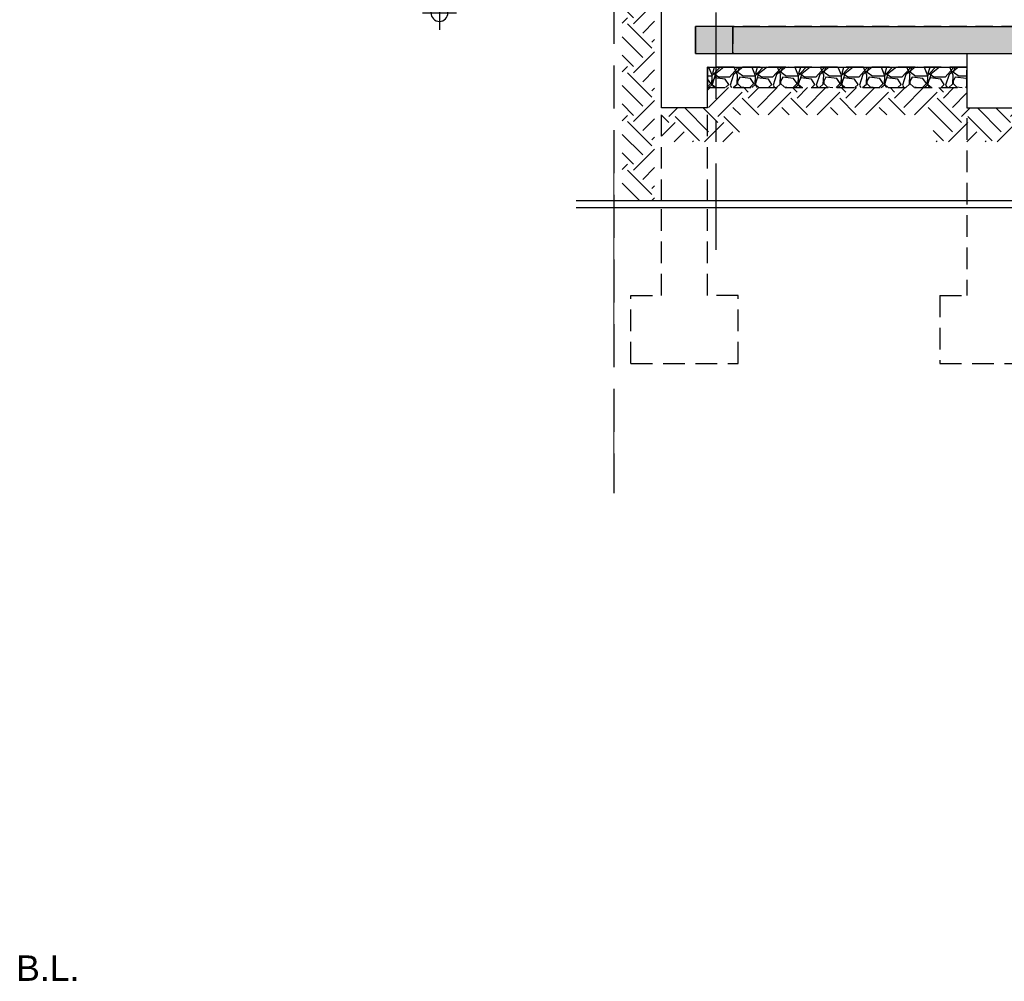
# Model space of a CAD drawing. Header units: millimetres. Extents: x 113048 to 489828, y -130780 to 23393.
# Tile 57 of 98: x 217150 to 231651, y -51503 to -37338. Entities that reach past the tile are written whole.
import ezdxf

# ---------------------------------------------------------------- set-up
doc = ezdxf.new("R2010")
doc.units = ezdxf.units.MM
doc.header["$LTSCALE"] = 100
for name, pattern in [('Center', [40, 10, -5, 20, -5]), ('DASHDOT', [1, 0.5, -0.25, 0, -0.25]), ('Grid Line', [22.225, 12.7, -3.175, 3.175, -3.175]), ('Hidden', [9.525, 6.35, -3.175]), ('PHANTOM', [63.5, 31.75, -6.35, 6.35, -6.35, 6.35, -6.35])]:
    doc.linetypes.add(name, pattern=pattern)
for name, color, linetype in [('+C-160', 160, 'Hidden'), ('DLN020__', 6, 'DASHDOT'), ('DLN040__', 7, 'Continuous'), ('DLN280__', 3, 'Continuous'), ('HATCH', 8, 'Continuous'), ('LEVEL', 7, 'Continuous')]:
    doc.layers.add(name, color=color, linetype=linetype)
doc.layers.add('A-ANNO-NPLT', color=5, linetype='Center', lineweight=9)
doc.styles.add('romans', font='romans.shx')
doc.styles.add('SWISS MD BT', font='swiss.ttf')

# ---------------------------------------------------------------- blocks, each defined once
blk = doc.blocks.new('ELEX')
at = {"layer": 'LEVEL'}
for p, q in [((0, 0.5), (0, -0.5)), ((0.5, 0), (-0.5, 0))]:
    blk.add_line(p, q, dxfattribs=at)
blk.add_circle((0, 0), 0.25, dxfattribs=at)
at = {"layer": 'LEVEL', "style": 'romans'}
blk.add_attdef('ELEX', (0.257, 0.354), '', height=0.5, dxfattribs=at)
blk = doc.blocks.new('A$C713849A3')
at = {"layer": '+C-160'}
h = blk.add_hatch(dxfattribs=at)
h.set_pattern_fill('AR-SAND', color=256, scale=2, angle=179.6498)
h.set_pattern_definition([(168.5, (-36498.17, 69791.72), (-71.77354, -66.63191), [0, -77.216, 0, -86.36, 0, -82.55]), (138.5, (-36498.17, 69791.72), (-167.1817, -26.204), [0, -41.656, 0, -69.596, 0, -26.67]), (98.5, (-36457.18, 69744.565), (-104.00447, 119.20533), [0, -25.4, 0, -91.44, 0, -119.38]), (88.5, (-36457.18, 69744.57), (-133.837, 86.0017), [0, -12.7, 0, -59.944, 0, -68.58])])
h.paths.add_polyline_path([(-7269, 60342), (-30530, 60342), (-30530, 59942), (-7269, 59942)])
h = blk.add_hatch(dxfattribs=at)
h.set_pattern_fill('GRAVEL', color=256, scale=25, angle=-540)
h.set_pattern_definition([(48.012788, (183074.483, 346909.04), (5079.9999845, 5715.000014), [85.4304, -8457.6209]), (4.969741, (183131.633, 346972.538), (-7619.9999952, -635.0000574), [146.6012, -14513.5122]), (312.510447, (183277.683, 346985.24), (-6350.000022, 6984.99998), [103.3704, -10233.6807]), (87.273689, (183525.333, 347143.988), (-634.999966, -12700.0000017), [133.5011, -13216.6094]), (112.833654, (183531.683, 347277.338), (3175.0000215, -7619.999991), [130.9084, -12959.9519]), (177.273689, (183480.883, 347397.988), (12700.0000017, -634.999966), [133.5011, -13216.6094]), (217.6942406, (183347.533, 347404.338), (8254.999982, 6350.0000234), [176.5484, -17478.2788]), (252.2553285, (183207.833, 347296.388), (-4444.9999623, -13970.000012), [166.6799, -16501.3142]), (301.429566, (183157.033, 347137.638), (5080.0000237, -8254.9999854), [133.9532, -13261.3864]), (355.236358, (183226.883, 347023.34), (-6985.000002, 634.999982), [152.9283, -7493.4842]), (42.397438, (183379.283, 347010.638), (7619.9999803, 6985.0000215), [197.7695, -19579.1931]), (318.814075, (182896.683, 347150.34), (4445.00001, -3809.999988), [67.5011, -6682.6415]), (351.469235, (182947.483, 347105.888), (-8255.0000038, 1269.9999756), [128.4205, -12713.6597]), (45, (183074.5, 347086.84), (-2e-06, 635), [89.8023, -808.2233]), (23.19859, (183118.93, 347010.64), (-3174.999997, -1270.000009), [48.3603, -4787.6556]), (111.80141, (183163.38, 347029.69), (635.000005, -1905), [68.3914, -3351.1882]), (210.963757, (183137.98, 347093.19), (-1904.999997, -1270.000005), [111.0799, -3591.5745]), (341.56505, (183042.73, 347036.04), (-1270, 635), [80.3218, -1927.7245]), (196.38954, (183531.683, 347029.688), (-6349.9999947, -1905.0000177), [112.522, -11139.7067]), (250.346176, (183423.733, 346997.94), (2539.999981, 6985.000007), [94.3997, -9345.5539]), (113.19859, (183042.73, 346909.04), (1270.000009, -3174.999997), [96.72, -4739.2959]), (163.61046, (183004.633, 346997.938), (6350.0000054, -1904.999982), [112.522, -11139.7067]), (159.443955, (183531.68, 347423.39), (3175.000004, -1269.999991), [108.5088, -5316.9336]), (114.775141, (183430.083, 347461.49), (3175.000023, -6984.9999894), [90.918, -9000.8983]), (246.80141, (183036.38, 347544.04), (-1269.99999, -3175.000004), [96.72, -4739.2959]), (197.354025, (182998.283, 347455.14), (8254.9999928, 2540.0000235), [106.4457, -10538.094]), (249.443955, (183347.53, 347544.04), (1269.999991, 3175.000004), [54.2544, -5371.188]), (281.309933, (183074.48, 347544.04), (635.000007, -2540), [32.3786, -3205.4987]), (345.963757, (183080.83, 347512.29), (-1905, 634.999995), [130.9084, -2487.2636]), (6.009006, (183207.833, 347480.538), (-6349.9999982, -635.000018), [121.3167, -12010.3412]), (123.69007, (183137.98, 347150.34), (635, -1270), [91.581, -2197.9441]), (173.157227, (183087.183, 347226.538), (-10795.0000036, 1269.9999694), [159.8892, -15829.0023]), (240.945396, (182928.433, 347245.59), (2539.999988, 4445.000007), [65.3771, -6472.3481]), (270, (182896.7, 347188.44), (635, -635), [38.1, -596.9]), (300.256437, (183220.533, 347461.49), (-2540.000012, 4444.999993), [88.2167, -8733.4852]), (228.012788, (183264.983, 347385.29), (-5079.9999845, -5715.000014), [170.8607, -8372.1905]), (180, (183150.7, 347258.3), (-635, -635), [165.1, -469.9]), (145.304847, (182985.583, 347258.29), (-6350.0000148, 4444.999979), [100.4024, -9939.8292]), (74.054604, (182903.03, 347315.44), (634.999993, 2540.000002), [92.4573, -4530.4125]), (27.6459755, (182928.433, 347404.338), (12064.9999828, 6350.0000327), [150.5363, -14903.1161]), (355.426079, (183061.783, 347474.188), (8255.0000018, -634.999977), [159.2574, -15766.4616])])
h.paths.add_polyline_path([(-30900, 59442), (-27080, 59442), (-27080, 59742), (-30900, 59742)])
for p, q in [((-32280, 71197, -1), (-32280, 53467, -1)), ((-31580, 59142, -1), (-31580, 64642, -1)), ((-30530, 59942, -1), (-30530, 60342, -1)), ((-30530, 60342, -1), (-7269, 60342, -1)), ((-30530, 59942, -1), (-7269, 59942, -1)), ((-30900, 59142, -1), (-30900, 59742, -1)), ((-30900, 59742, -1), (-27080, 59742, -1)), ((-27080, 59742, -1), (-27080, 59142, -1)), ((-30900, 59142, -1), (-31580, 59142, -1)), ((-27080, 59142, -1), (-25880, 59142, -1))]:
    blk.add_line(p, q, dxfattribs=at)
at = {"layer": '+C-160', "ltscale": 0.5}
for p, q in [((-27080, 59942, -1), (-27080, 56379, -1)), ((-27080, 59592, -1), (-27080, 59142, -1)), ((-31580, 57772, -1), (-31580, 59142, -1)), ((-30900, 57772, -1), (-30900, 59142, -1)), ((-31580, 56379, -1), (-31580, 57672, -1)), ((-30900, 56379, -1), (-30900, 57672, -1)), ((-32030, 55379, -1), (-32030, 56379, -1)), ((-32030, 56379, -1), (-31580, 56379, -1)), ((-30450, 56379, -1), (-30900, 56379, -1)), ((-30450, 55379, -1), (-30450, 56379, -1)), ((-27480, 56379, -1), (-27480, 55379, -1)), ((-27480, 56379, -1), (-27080, 56379, -1)), ((-32030, 55379, -1), (-30450, 55379, -1)), ((-27480, 55379, -1), (-25480, 55379, -1))]:
    blk.add_line(p, q, dxfattribs=at)
at = {"layer": '+C-160', "elevation": -1}
blk.add_lwpolyline([(-31080, 59942), (-30530, 59942), (-30530, 60342), (-31080, 60342)], close=True, dxfattribs=at)
at = {"layer": '+C-160', "ltscale": 0.4, "elevation": -1}
for points in [[(-7269, 60342), (-30530, 60342), (-30530, 59942), (-7269, 59942)], [(-30900, 59442), (-27080, 59442), (-27080, 59742), (-30900, 59742)]]:
    blk.add_lwpolyline(points, close=True, dxfattribs=at)

msp = doc.modelspace()

# ---------------------------------------------------------------- hatches: boundary and pattern name
at = {"layer": 'HATCH'}
h = msp.add_hatch(dxfattribs=at)
h.set_pattern_fill('EARTH', color=256, scale=80, angle=-315)
h.set_pattern_definition([(45, (-35763.56, 77277), (-2e-06, 718.4205), [508, -508]), (45, (-35898.27, 77411.7), (-2e-06, 718.4205), [508, -508]), (45, (-36032.97, 77546.4), (-2e-06, 718.4205), [508, -508]), (135, (-36032.97, 77636.2), (-718.4205, -2e-06), [508, -508]), (135, (-35898.27, 77770.9), (-718.4205, -2e-06), [508, -508]), (135, (-35763.56, 77905.6), (-718.4205, -2e-06), [508, -508])])
h.paths.add_polyline_path([(226022.2, -31840.6), (225746.6, -31638), (224728.3, -31638), (224728.3, -31158), (226501.1, -31158), (226501.1, -32479.8), (226500.7, -33338), (226500.7, -40008.1), (226022.2, -40008.1)])
h = msp.add_hatch(dxfattribs=at)
h.set_pattern_fill('AR-SAND', color=1, scale=2, angle=179.6498)
h.set_pattern_definition([(168.5, (221682.794, -27987.99), (-71.77354, -66.63191), [0, -77.216, 0, -86.36, 0, -82.55]), (138.5, (221682.8, -27987.99), (-167.1817, -26.204), [0, -41.656, 0, -69.596, 0, -26.67]), (98.5, (221723.79, -28035.14), (-104.00447, 119.20533), [0, -25.4, 0, -91.44, 0, -119.38]), (88.5, (221723.79, -28035.14), (-133.837, 86.0017), [0, -12.7, 0, -59.944, 0, -68.58])])
h.paths.add_polyline_path([(250912, -37438), (227100.7, -37438), (227100.7, -37838), (250912, -37838)])
h = msp.add_hatch(dxfattribs=at)
h.set_pattern_fill('GRAVEL', color=1, scale=25, angle=-540)
h.set_pattern_definition([(48.012788, (441255.45, 249129.33), (5079.9999845, 5715.000014), [85.4304, -8457.6209]), (4.969741, (441312.598, 249192.83), (-7619.9999952, -635.0000574), [146.6012, -14513.5122]), (312.510447, (441458.648, 249205.53), (-6350.000022, 6984.99998), [103.3704, -10233.6807]), (87.273689, (441706.298, 249364.28), (-634.999966, -12700.0000017), [133.5011, -13216.6094]), (112.833654, (441712.648, 249497.63), (3175.0000215, -7619.999991), [130.9084, -12959.9519]), (177.273689, (441661.848, 249618.28), (12700.0000017, -634.999966), [133.5011, -13216.6094]), (217.6942406, (441528.498, 249624.63), (8254.999982, 6350.0000234), [176.5484, -17478.2788]), (252.2553285, (441388.798, 249516.68), (-4444.9999623, -13970.000012), [166.6799, -16501.3142]), (301.429566, (441337.998, 249357.93), (5080.0000237, -8254.9999854), [133.9532, -13261.3864]), (355.236358, (441407.85, 249243.63), (-6985.000002, 634.999982), [152.9283, -7493.4842]), (42.397438, (441560.248, 249230.93), (7619.9999803, 6985.0000215), [197.7695, -19579.1931]), (318.814075, (441077.65, 249370.63), (4445.00001, -3809.999988), [67.5011, -6682.6415]), (351.469235, (441128.448, 249326.18), (-8255.0000038, 1269.9999756), [128.4205, -12713.6597]), (45, (441255.45, 249307.13), (-2e-06, 635), [89.8023, -808.2233]), (23.19859, (441299.9, 249230.93), (-3174.999997, -1270.000009), [48.3603, -4787.6556]), (111.80141, (441344.35, 249249.98), (635.000005, -1905), [68.3914, -3351.1882]), (210.963757, (441318.95, 249313.48), (-1904.999997, -1270.000005), [111.0799, -3591.5745]), (341.56505, (441223.7, 249256.33), (-1270, 635), [80.3218, -1927.7245]), (196.38954, (441712.648, 249249.98), (-6349.9999947, -1905.0000177), [112.522, -11139.7067]), (250.346176, (441604.7, 249218.23), (2539.999981, 6985.000007), [94.3997, -9345.5539]), (113.19859, (441223.7, 249129.33), (1270.000009, -3174.999997), [96.72, -4739.2959]), (163.61046, (441185.598, 249218.23), (6350.0000054, -1904.999982), [112.522, -11139.7067]), (159.443955, (441712.65, 249643.68), (3175.000004, -1269.999991), [108.5088, -5316.9336]), (114.775141, (441611.05, 249681.78), (3175.000023, -6984.9999894), [90.918, -9000.8983]), (246.80141, (441217.35, 249764.33), (-1269.99999, -3175.000004), [96.72, -4739.2959]), (197.354025, (441179.248, 249675.43), (8254.9999928, 2540.0000235), [106.4457, -10538.094]), (249.443955, (441528.5, 249764.33), (1269.999991, 3175.000004), [54.2544, -5371.188]), (281.309933, (441255.45, 249764.33), (635.000007, -2540), [32.3786, -3205.4987]), (345.963757, (441261.8, 249732.58), (-1905, 634.999995), [130.9084, -2487.2636]), (6.009006, (441388.798, 249700.83), (-6349.9999982, -635.000018), [121.3167, -12010.3412]), (123.69007, (441318.95, 249370.63), (635, -1270), [91.581, -2197.9441]), (173.157227, (441268.148, 249446.83), (-10795.0000036, 1269.9999694), [159.8892, -15829.0023]), (240.945396, (441109.4, 249465.88), (2539.999988, 4445.000007), [65.3771, -6472.3481]), (270, (441077.65, 249408.7), (635, -635), [38.1, -596.9]), (300.256437, (441401.5, 249681.78), (-2540.000012, 4444.999993), [88.2167, -8733.4852]), (228.012788, (441445.95, 249605.58), (-5079.9999845, -5715.000014), [170.8607, -8372.1905]), (180, (441331.65, 249478.6), (-635, -635), [165.1, -469.9]), (145.304847, (441166.548, 249478.58), (-6350.0000148, 4444.999979), [100.4024, -9939.8292]), (74.054604, (441084, 249535.73), (634.999993, 2540.000002), [92.4573, -4530.4125]), (27.6459755, (441109.398, 249624.63), (12064.9999828, 6350.0000327), [150.5363, -14903.1161]), (355.426079, (441242.748, 249694.48), (8255.0000018, -634.999977), [159.2574, -15766.4616])])
h.paths.add_polyline_path([(227280.7, -38338), (231101.1, -38338), (231101.1, -38038), (227280.7, -38038)])
h = msp.add_hatch(dxfattribs=at)
h.set_pattern_fill('EARTH', color=256, scale=80, angle=93.6498)
h.set_pattern_definition([(45, (221682.8, -27988), (3e-13, 718.4205), [508, -508]), (45, (221548.1, -27853.3), (3e-13, 718.4205), [508, -508]), (45, (221413.4, -27718.6), (3e-13, 718.4205), [508, -508]), (135, (221413.4, -27628.8), (-718.4205, 3e-13), [508, -508]), (135, (221548.1, -27494.07), (-718.4205, 3e-13), [508, -508]), (135, (221682.8, -27359.37), (-718.4205, 3e-13), [508, -508])])
h.paths.add_polyline_path([(250912, -39138), (250751.1, -39138), (250751.1, -38738), (248151.1, -38738), (248151.1, -39138), (246651.1, -39138), (246651.1, -38738), (244051.1, -38738), (244051.1, -39138), (242551.1, -39138), (242551.1, -38738), (239951.1, -38738), (239951.1, -39138), (238451.1, -39138), (238451.1, -38738), (236201.1, -38738), (236201.1, -39138), (234701.1, -39138), (234701.1, -38738), (232801.1, -38738), (232801.1, -39138), (230601.1, -39138), (230601.1, -38738), (227750.5, -38738), (227750.5, -39138), (226600.7, -39138), (226600.7, -38638), (227280.7, -38638), (227280.7, -38338), (231101.1, -38338), (231101.1, -38638), (232301.1, -38638), (232301.1, -38338), (235201.1, -38338), (235201.1, -38638), (235701.1, -38638), (235701.1, -38338), (238951.1, -38338), (238951.1, -38638), (239451.1, -38638), (239451.1, -38338), (243051.1, -38338), (243051.1, -38638), (243551.1, -38638), (243551.1, -38338), (247151.1, -38338), (247151.1, -38638), (247651.1, -38638), (247651.1, -38338), (250912, -38338)])

# ---------------------------------------------------------------- linework, layer by layer
at = {"layer": 'A-ANNO-NPLT', "color": 3, "linetype": 'PHANTOM'}
msp.add_line((225901.1, -26582.7, 0.1), (225901.1, -44312.3, 0.1), dxfattribs=at)
at = {"layer": 'DLN020__', "linetype": 'Grid Line'}
msp.add_line((227401.1, -23899.1), (227401.1, -40946.7), dxfattribs=at)
at = {"layer": 'DLN280__'}
for p, q in [((226600.7, -38638), (226600.7, -33138)), ((227100.7, -37838, 0), (227100.7, -37438, 0)), ((227650.7, -37438), (250912, -37438)), ((227650.7, -37838), (250912, -37838)), ((227280.7, -38638), (227280.7, -38038)), ((227280.7, -38038), (231101.1, -38038)), ((231101.1, -38038, 0), (231101.1, -38638, 0)), ((227280.7, -38638), (226600.7, -38638)), ((231101.1, -38638, 0), (232301.1, -38638, 0))]:
    msp.add_line(p, q, dxfattribs=at)
at = {"layer": 'DLN280__', "color": 8, "linetype": 'Hidden', "ltscale": 0.5}
for p, q in [((231101.1, -37838, 0), (231101.1, -41400.3, 0)), ((231101.1, -38188, 0), (231101.1, -38638, 0)), ((226600.7, -40008.1), (226600.7, -38638)), ((227280.7, -40008.1), (227280.7, -38638)), ((226600.7, -41400.3), (226600.7, -40108.1)), ((227280.7, -41400.3), (227280.7, -40108.1)), ((226150.7, -42400.3), (226150.7, -41400.3)), ((226150.7, -41400.3), (226600.7, -41400.3)), ((227730.7, -41400.3), (227280.7, -41400.3)), ((227730.7, -42400.3), (227730.7, -41400.3)), ((230701.1, -41400.3, 0), (230701.1, -42400.3, 0)), ((230701.1, -41400.3, 0), (231101.1, -41400.3, 0)), ((226150.7, -42400.3), (227730.7, -42400.3)), ((230701.1, -42400.3, 0), (232701.1, -42400.3, 0))]:
    msp.add_line(p, q, dxfattribs=at)
at = {"layer": 'HATCH', "color": 1, "linetype": 'Hidden', "ltscale": 0.4, "elevation": 0}
for points in [[(250912, -37438), (227100.7, -37438), (227100.7, -37838), (250912, -37838)], [(227280.7, -38338), (231101.1, -38338), (231101.1, -38038), (227280.7, -38038)]]:
    msp.add_lwpolyline(points, close=True, dxfattribs=at)
at = {"layer": 'LEVEL', "color": 1}
for p, q in [((235389.3, -40008.1, 0), (225345.2, -40008.1, 0)), ((250912, -40008.1, 0), (225522.2, -40008.1, 0)), ((235389.3, -40108.1, 0), (225345.2, -40108.1, 0)), ((250912, -40108.1, 0), (225522.2, -40108.1, 0))]:
    msp.add_line(p, q, dxfattribs=at)

# ---------------------------------------------------------------- block references
at = {"layer": '+C-160'}
msp.add_blockref('A$C713849A3', (258181, -97779.7, 1.4), dxfattribs=at)
at = {"layer": 'LEVEL'}
ref = msp.add_blockref('ELEX', (223331, -37238), dxfattribs=dict(at, xscale=-499.9999999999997, yscale=499.9999999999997, zscale=499.9999999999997, rotation=2.014155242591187e-07))
ref.add_attrib('ELEX', '-0.05', (222779.6, -36929.2), dxfattribs={"height": 250, "style": 'romans'})

# ---------------------------------------------------------------- texts
at = {"layer": 'DLN040__', "color": 3, "insert": (217098.1, -51121.8), "char_height": 375, "attachment_point": 1, "style": 'SWISS MD BT'}
msp.add_mtext('B.L.', dxfattribs=at)

doc.saveas('drawing.dxf')
